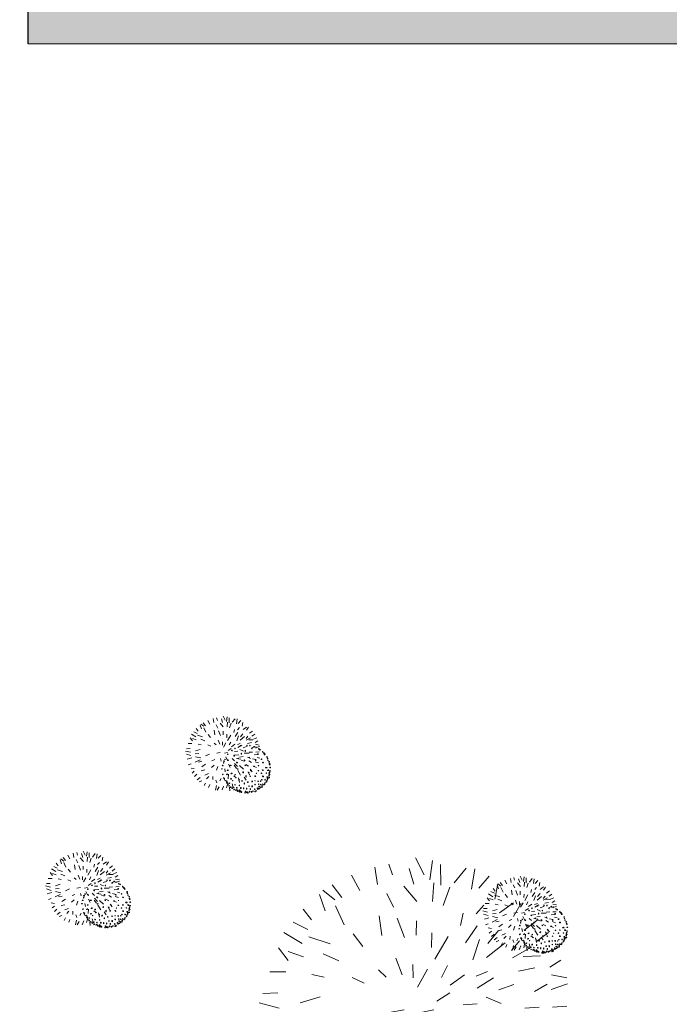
# Model space of a CAD drawing. Header units: centimetres. Extents: x 100159 to 225226, y -81380 to -23241.
# Tile 98 of 256: x 193606 to 195013, y -48531 to -46401. Entities that reach past the tile are written whole.
import ezdxf

# ---------------------------------------------------------------- set-up
doc = ezdxf.new("R2010")
doc.units = ezdxf.units.CM
doc.layers.get('0').update_dxf_attribs({"lineweight": 5})
doc.layers.add('24', color=7, linetype='Continuous', lineweight=15, true_color=0x99ad58)
doc.layers.add('DDL- PAYSAGE HACHURES', color=7, linetype='Continuous', lineweight=15, true_color=0x99ad58)
doc.layers.add('A-Mar-P-TR-esv-massifs', color=7, linetype='Continuous', true_color=0x99ad58)
doc.layers.add('A-Mar-P-TX-légende', color=7, linetype='Continuous')

# ---------------------------------------------------------------- blocks, each defined once
blk = doc.blocks.new('arb3')
for centre, major_axis, ratio in [((74.509, 212.969), (0.0314, -0.0184), 0.235667), ((74.698, 213.114), (-0.0093, 0.0352), 0.235667), ((75.039, 213.299), (-0.0115, 0.0265), 0.599346), ((75.384, 212.986), (0.006, -0.0361), 0.232532), ((75.471, 213.334), (0.0002, 0.0364), 0.235667), ((75.663, 213.342), (0.0257, 0.0257), 0.235667), ((75.802, 213.166), (-0.009, -0.0301), 0.394929), ((75.949, 213.278), (-0.0115, 0.0265), 0.599346), ((76.064, 213.242), (0.0081, 0.0277), 0.599346), ((76.258, 213.149), (-0.0115, 0.0265), 0.599346), ((76.337, 213.098), (0.0257, 0.0257), 0.235667), ((76.515, 212.969), (-0.0115, 0.0265), 0.599346), ((76.595, 212.9), (0.0257, 0.0257), 0.235667), ((74.016, 212.263), (-0.03, 0.0193), 0.403055), ((74.089, 212.373), (-0.0043, 0.0257), 0.465085), ((74.243, 212.714), (-0.0215, 0.0193), 0.599346), ((74.286, 212.327), (0.0331, -0.021), 0.390988), ((74.665, 212.646), (0.0271, -0.0271), 0.40057), ((74.945, 212.477), (0.0179, -0.0197), 0.336339), ((75.135, 212.787), (0.015, -0.0361), 0.317162), ((75.355, 212.37), (0.0222, -0.0369), 0.242573), ((75.661, 212.567), (-0.0107, -0.0304), 0.228787), ((76.085, 212.409), (-0.0271, -0.0241), 0.299439), ((76.217, 212.811), (-0.0211, -0.0241), 0.506656), ((76.458, 212.487), (-0.0271, -0.018), 0.497894), ((76.563, 212.273), (-0.0361, -0.015), 0.384524), ((76.636, 212.853), (-0.0115, 0.0265), 0.599346), ((76.655, 212.815), (0.0257, 0.0257), 0.235667), ((76.814, 212.643), (0.0283, 0.0055), 0.599346), ((76.844, 212.544), (0.0257, 0.0257), 0.235667), ((76.878, 212.433), (-0.0043, 0.0257), 0.465085), ((76.964, 212.336), (-0.0268, -0.0106), 0.599346), ((73.911, 211.749), (0.0358, 0.0067), 0.235667), ((73.949, 211.963), (-0.0269, 0.0106), 0.599346), ((74.003, 212.145), (-0.0043, 0.0257), 0.465085), ((74.289, 211.675), (0.0361, 0), 0.500009), ((74.464, 211.994), (0.0481, 0), 0.249994), ((74.879, 212.201), (0.0361, -0.0271), 0.274892), ((74.925, 211.778), (0.0304, 0.0107), 0.372036), ((75.417, 212.033), (0.0197, -0.0295), 0.310149), ((75.808, 211.722), (-0.0271, 0.0148), 0.535283), ((76.004, 212.003), (-0.0251, -0.0036), 0.399957), ((76.283, 211.743), (-0.0257, 0.0026), 0.505236), ((76.281, 212.057), (-0.0222, 0), 0.333371), ((76.575, 211.78), (-0.0361, 0.009), 0.291443), ((76.792, 211.949), (-0.0541, 0.003), 0.337423), ((76.917, 211.785), (-0.0407, 0.0023), 0.511309), ((76.989, 212.223), (0.0257, 0.0257), 0.235667), ((77.007, 212.169), (-0.0257, -0.0107), 0.516018), ((77.042, 211.747), (0.0363, 0.0026), 0.235667), ((77.045, 211.976), (-0.0284, -0.0053), 0.599346), ((77.032, 211.652), (-0.0043, 0.0257), 0.465085), ((73.986, 211.39), (0.0257, 0.0257), 0.235667), ((74.085, 211.128), (-0.0272, -0.0096), 0.599346), ((74.2, 210.991), (-0.0043, 0.0257), 0.465085), ((74.259, 211.407), (0.0361, 0.021), 0.359897), ((74.527, 211.119), (0.0271, 0.021), 0.372088), ((74.548, 211.476), (0.0361, 0.018), 0.333273), ((74.639, 211.005), (0.0161, 0.0143), 0.41521), ((74.789, 211.405), (0.0188, 0.0178), 0.505236), ((74.84, 211.215), (0.015, 0.021), 0.367582), ((75.056, 211.08), (0.0211, 0.0301), 0.183186), ((75.249, 211.02), (0.0071, 0.0285), 0.686094), ((75.303, 211.588), (0.0211, 0.0391), 0.345433), ((75.492, 211.332), (0, 0.0481), 0.279574), ((75.67, 211.577), (-0.0123, 0.0123), 0.721209), ((75.767, 211.355), (-0.0172, 0.0193), 0.505236), ((75.905, 211.019), (-0.0211, 0.0301), 0.40963), ((76.109, 211.362), (-0.0331, 0.0241), 0.303077), ((76.103, 211.059), (-0.0142, 0.0178), 0.156161), ((76.17, 211.557), (-0.0148, 0.0123), 0.286339), ((76.299, 211.051), (-0.0249, 0.0274), 0.336356), ((76.46, 211.062), (-0.0172, 0.0193), 0.505236), ((76.489, 211.574), (-0.0233, 0.0072), 0.72409), ((76.542, 211.149), (-0.0226, 0.0136), 0.514539), ((76.598, 211.379), (-0.0349, 0.0224), 0.365513), ((76.748, 211.166), (-0.0172, 0.0193), 0.505236), ((76.813, 211.599), (-0.0172, 0.0193), 0.505236), ((76.848, 211.041), (-0.0215, 0.0193), 0.599346), ((76.883, 211.348), (-0.0294, 0.009), 0.514694), ((76.869, 211.124), (-0.0043, 0.0257), 0.465085), ((76.898, 211.279), (-0.0213, 0.0151), 0.465085), ((76.908, 211.199), (-0.0205, 0.0161), 0.465085), ((76.958, 211.284), (0.0362, -0.0041), 0.235667), ((76.994, 211.601), (-0.0043, 0.0257), 0.465085), ((76.998, 211.442), (-0.0043, 0.0257), 0.465085), ((77.026, 211.519), (-0.0279, 0.0086), 0.592729), ((77.024, 211.317), (-0.0043, 0.0257), 0.465085), ((74.273, 210.863), (0.0257, 0.0257), 0.235667), ((74.265, 210.949), (-0.0043, 0.0257), 0.465085), ((74.316, 210.828), (-0.0043, 0.0257), 0.465085), ((74.35, 210.76), (-0.0043, 0.0257), 0.465085), ((74.426, 210.669), (-0.0115, 0.0265), 0.599346), ((74.44, 210.835), (-0.0179, -0.0161), 0.371636), ((74.531, 210.588), (0.0257, 0.0257), 0.235667), ((74.627, 210.519), (-0.0115, 0.0265), 0.599346), ((74.727, 210.568), (0.0136, 0.0294), 0.349199), ((74.754, 210.438), (0.0257, 0.0257), 0.235667), ((74.805, 210.75), (0.0149, 0.0249), 0.514464), ((74.874, 210.408), (-0.0043, 0.0257), 0.465085), ((74.935, 210.563), (0.0149, 0.0224), 0.562458), ((74.951, 210.429), (-0.0043, 0.0257), 0.465085), ((74.992, 210.352), (-0.0115, 0.0265), 0.599346), ((75.076, 210.339), (-0.0043, 0.0257), 0.465085), ((75.097, 210.73), (0.0075, 0.0348), 0.209591), ((75.109, 210.403), (0.0068, 0.0317), 0.545555), ((75.186, 210.558), (0.0075, 0.0274), 0.794185), ((75.183, 210.344), (-0.0043, 0.0257), 0.465085), ((75.375, 210.544), (0.003, 0.0421), 0.256929), ((75.408, 210.859), (0, 0.0348), 0.451845), ((75.507, 210.344), (-0.0023, 0.0317), 0.433382), ((75.571, 210.529), (-0.006, 0.0391), 0.274137), ((75.628, 210.962), (-0.0172, 0.0193), 0.505236), ((75.722, 210.694), (-0.0036, 0.025), 0.632502), ((75.749, 210.331), (-0.0043, 0.0257), 0.465085), ((75.779, 210.361), (-0.0043, 0.0257), 0.465085), ((75.813, 210.514), (-0.0091, 0.0339), 0.391926), ((75.897, 210.331), (-0.0115, 0.0265), 0.599346), ((75.926, 210.697), (-0.0199, 0.0373), 0.394665), ((75.998, 210.382), (-0.0043, 0.0257), 0.465085), ((76.1, 210.516), (-0.0158, 0.0271), 0.482869), ((76.118, 210.819), (-0.0174, 0.0249), 0.29542), ((76.129, 210.373), (-0.0115, 0.0265), 0.599346), ((76.191, 210.41), (-0.0215, 0.0193), 0.599346), ((76.277, 210.593), (-0.0204, 0.0181), 0.505052), ((76.303, 210.52), (-0.0043, 0.0257), 0.465085), ((76.345, 210.848), (-0.0172, 0.0193), 0.505236), ((76.35, 210.569), (-0.0172, 0.0193), 0.505236), ((76.381, 210.706), (-0.0204, 0.0181), 0.648582), ((76.419, 210.584), (-0.0043, 0.0257), 0.465085), ((76.478, 210.837), (-0.0226, 0.0181), 0.563107), ((76.474, 210.665), (-0.0043, 0.0257), 0.465085), ((76.567, 210.682), (-0.0115, 0.0265), 0.599346), ((76.576, 210.761), (-0.0148, 0.0215), 0.465085), ((76.603, 210.871), (-0.0204, 0.0204), 0.400553), ((76.693, 210.841), (-0.0043, 0.0257), 0.465085), ((76.73, 210.875), (-0.0115, 0.0265), 0.599346), ((76.75, 210.954), (-0.0171, 0.0197), 0.465085), ((75.142, 210.302), (-0.0157, -0.0242), 0.599346), ((75.241, 210.296), (-0.0115, 0.0265), 0.599346), ((75.481, 210.258), (-0.0115, 0.0265), 0.599346), ((75.573, 210.284), (-0.0043, 0.0257), 0.465085), ((75.608, 210.314), (-0.0043, 0.0257), 0.465085), ((75.663, 210.269), (-0.0043, 0.0279), 0.532197)]:
    blk.add_ellipse(centre, major_axis=major_axis, ratio=ratio)
blk = doc.blocks.new('Z$W@#8269')
at = {"xscale": 1.84570613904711, "yscale": 1.84570613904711, "zscale": 1.84570613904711}
blk.add_blockref('arb3', (-136.35, -388.02), dxfattribs=at)
blk = doc.blocks.new('arb2')
for p, q in [((70.6201, 212.9592), (70.5793, 213.163)), ((70.7526, 213.0407), (70.6813, 213.1732)), ((70.9768, 213.0611), (70.9055, 213.2037)), ((71.0889, 213.0916), (71.1603, 213.2343)), ((71.303, 213.0407), (71.3234, 213.2547)), ((71.4559, 213.0509), (71.4559, 213.2139)), ((71.5578, 213.0611), (71.6189, 213.1833)), ((70.508, 212.8777), (70.4774, 213.0713)), ((71.1909, 212.9694), (71.1705, 213.1324)), ((71.7005, 212.9796), (71.8228, 213.1018)), ((71.8431, 212.9388), (71.8737, 213.0916)), ((71.4253, 212.786), (71.3947, 213.0101)), ((71.8941, 212.8879), (71.9654, 213.0305)), ((70.4367, 212.8064), (70.3042, 212.949)), ((71.6597, 212.7452), (71.7922, 212.9082)), ((72.0368, 212.7554), (72.1387, 212.8981)), ((70.2022, 212.7147), (70.1105, 212.8064)), ((70.9055, 212.6433), (70.7628, 212.7962)), ((71.0991, 212.6943), (71.0686, 212.8165)), ((71.3132, 212.6331), (71.303, 212.8064)), ((70.5997, 212.4599), (70.5488, 212.6841)), ((70.7322, 212.6128), (70.6507, 212.7452)), ((72.1693, 212.623), (72.312, 212.7248)), ((70.0799, 212.5109), (70.0392, 212.6433)), ((70.5182, 212.4599), (70.3347, 212.6026)), ((71.5476, 212.4803), (71.6189, 212.623)), ((72.3222, 212.5313), (72.4037, 212.6128)), ((69.978, 212.4599), (69.8659, 212.5109)), ((70.4978, 212.358), (70.4061, 212.4701)), ((71.731, 212.358), (71.8941, 212.4701)), ((72.0368, 212.3784), (72.1285, 212.5007)), ((71.2214, 212.3071), (71.2214, 212.4396)), ((72.1897, 212.195), (72.2712, 212.3784)), ((72.3324, 212.2969), (72.4547, 212.409)), ((72.4649, 212.246), (72.577, 212.3988)), ((69.9169, 212.3071), (69.7844, 212.358)), ((70.9055, 212.2052), (70.7628, 212.3275)), ((71.8126, 212.1441), (71.9553, 212.2969)), ((69.8557, 212.1237), (69.713, 212.195)), ((70.2226, 212.0931), (70.1207, 212.2154)), ((70.4468, 212.1746), (70.2838, 212.2663)), ((71.4049, 212.2358), (71.3743, 212.1339)), ((72.4445, 212.1746), (72.6279, 212.2358)), ((69.764, 212.0014), (69.6723, 212.0829)), ((71.466, 212.0014), (71.5883, 212.1339)), ((72.0164, 212.1135), (71.8839, 212.0524)), ((72.261, 212.0524), (72.4343, 212.1237)), ((72.4445, 212.0524), (72.6279, 212.1441)), ((70.1513, 211.8894), (70.029, 211.9912)), ((70.7934, 211.9097), (70.7016, 211.9912)), ((70.5793, 211.8282), (70.4367, 211.8894)), ((71.1603, 211.8282), (71.0686, 211.9505)), ((71.4864, 211.8894), (71.6087, 211.9505)), ((71.8431, 211.8588), (71.9756, 211.9199)), ((72.2712, 211.9403), (72.4649, 211.9607)), ((72.526, 211.9403), (72.7095, 211.8995)), ((69.7436, 211.8282), (69.6213, 211.8282)), ((70.0595, 211.818), (69.9271, 211.8588)), ((71.6291, 211.7977), (71.4253, 211.8078)), ((72.5464, 211.7569), (72.74, 211.818)), ((70.8545, 211.6448), (70.9361, 211.7161)), ((72.0164, 211.7569), (71.7514, 211.7773)), ((72.1693, 211.6958), (72.2916, 211.7263)), ((72.5872, 211.6958), (72.74, 211.655)), ((69.764, 211.6346), (69.6417, 211.6244)), ((70.1309, 211.6652), (70.0086, 211.6143)), ((70.5997, 211.6652), (70.4265, 211.6448)), ((71.2112, 211.6652), (71.2928, 211.5633)), ((71.6189, 211.6346), (71.7514, 211.6346)), ((72.4547, 211.5735), (72.3426, 211.6041)), ((70.0494, 211.492), (69.9678, 211.4003)), ((71.1093, 211.5429), (71.0176, 211.4309)), ((71.517, 211.492), (71.3845, 211.5735)), ((71.5883, 211.5226), (71.7412, 211.441)), ((72.0368, 211.5735), (72.2406, 211.5429)), ((72.5566, 211.5022), (72.7095, 211.5429)), ((71.9145, 211.4309), (72.1285, 211.4614)), ((72.4547, 211.4003), (72.6075, 211.3188)), ((69.8557, 211.3697), (69.6621, 211.3188)), ((70.2124, 211.3188), (70.0901, 211.329)), ((70.6405, 211.3595), (70.5386, 211.2882)), ((70.8749, 211.3086), (70.7832, 211.1761)), ((71.466, 211.3188), (71.5374, 211.1965)), ((71.8737, 211.2474), (71.782, 211.329)), ((71.996, 211.3188), (72.2101, 211.2169)), ((72.1285, 211.3697), (72.2916, 211.329)), ((69.8557, 211.2373), (69.6926, 211.2576)), ((70.294, 211.2474), (70.192, 211.1456)), ((71.1603, 211.278), (71.1195, 211.1456)), ((71.4253, 211.0946), (71.3132, 211.278)), ((71.6801, 211.2678), (71.8431, 211.1659)), ((72.4852, 211.2576), (72.6381, 211.2474)), ((70.4978, 211.1252), (70.3245, 211.0539)), ((70.9564, 210.9214), (71.0176, 211.0946)), ((71.2928, 210.9316), (71.2418, 211.1048)), ((71.6495, 210.9825), (71.6393, 211.1456)), ((72.2916, 211.0946), (72.1693, 211.1252)), ((72.4241, 211.0946), (72.5668, 211.0233)), ((69.9678, 211.0844), (69.7946, 211.0742)), ((70.9463, 211.0742), (70.8647, 210.9316)), ((71.3539, 211.0233), (71.4355, 210.901)), ((71.7616, 211.064), (71.8737, 210.952)), ((72.1081, 211.0844), (72.2712, 210.9723)), ((72.2508, 210.8399), (72.1693, 210.9927)), ((70.1003, 210.9723), (69.9576, 210.9418)), ((70.5386, 210.8908), (70.508, 210.7584)), ((71.2622, 210.9112), (71.2826, 210.7686)), ((71.5782, 210.9214), (71.6699, 210.738)), ((72.0164, 210.9723), (72.1183, 210.8399)), ((72.3629, 210.9418), (72.4954, 210.8705)), ((70.0392, 210.8399), (69.9067, 210.7584)), ((70.2022, 210.8093), (70.0901, 210.6972)), ((70.8138, 210.8399), (70.6915, 210.6463)), ((71.0278, 210.8705), (70.9666, 210.6463)), ((72.2814, 210.8297), (72.3935, 210.7278)), ((71.4966, 210.7176), (71.5068, 210.5852)), ((71.7107, 210.7482), (71.782, 210.6259)), ((71.9043, 210.738), (72.0266, 210.6565)), ((72.1897, 210.7074), (72.3018, 210.6361)), ((70.5488, 210.6769), (70.3959, 210.5546)), ((71.1909, 210.6463), (71.1807, 210.5138)), ((71.3743, 210.4731), (71.3845, 210.6055)), ((71.996, 210.5954), (72.1183, 210.4731)), ((72.1285, 210.6565), (72.1693, 210.5037)), ((71.5578, 210.361), (71.5272, 210.5037)), ((71.7718, 210.4018), (71.7005, 210.5138)), ((71.8431, 210.5037), (71.9145, 210.3814)), ((70.6813, 210.4833), (70.6099, 210.3508)), ((70.9564, 210.4221), (70.8647, 210.3203)), ((71.0889, 210.4018), (71.0278, 210.2693)), ((71.2622, 210.3406), (71.2724, 210.198)), ((71.466, 210.3508), (71.4864, 210.2082)), ((71.6699, 210.3508), (71.6903, 210.2387))]:
    blk.add_line(p, q)
blk = doc.blocks.new('Z$W@#32203')
at = {"xscale": 1.845706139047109, "yscale": 1.845706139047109, "zscale": 1.845706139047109}
blk.add_blockref('arb2', (-128.5, -387.964), dxfattribs=at)
blk = doc.blocks.new('Z$W@#1095')
for points in [[(3.307, 7.712), (3.214, 7.616), (3.245, 7.715)], [(3.633, 7.407), (3.541, 7.311), (3.572, 7.411)], [(4.396, 7.201), (4.303, 7.105), (4.334, 7.204)], [(2.137, 7.062), (2.045, 6.966), (2.076, 7.066)], [(5.341, 7.058), (5.267, 7.019), (5.448, 7.004)], [(2.863, 6.646), (2.771, 6.55), (2.802, 6.649)], [(3.864, 6.755), (3.79, 6.716), (3.971, 6.701)], [(2.268, 6.632), (2.176, 6.536), (2.207, 6.635)], [(4.059, 6.385), (3.985, 6.346), (4.165, 6.331)], [(5.365, 6.473), (5.291, 6.434), (5.472, 6.419)], [(2.561, 6.369), (2.468, 6.273), (2.499, 6.372)], [(5.754, 6.331), (5.68, 6.292), (5.861, 6.277)], [(2.874, 6.022), (2.781, 5.926), (2.812, 6.025)], [(2.874, 5.772), (2.782, 5.676), (2.813, 5.776)], [(1.119, 4.947), (1.026, 4.851), (1.058, 4.95)], [(2.857, 4.896), (2.846, 4.813), (2.963, 4.952)], [(3.541, 4.856), (3.467, 4.817), (3.648, 4.802)], [(1.485, 4.77), (1.393, 4.674), (1.424, 4.774)], [(1.764, 4.714), (1.672, 4.618), (1.703, 4.718)], [(2.709, 4.702), (2.635, 4.664), (2.816, 4.648)], [(4.648, 4.634), (4.574, 4.596), (4.755, 4.581)], [(5.037, 4.323), (5.043, 4.24), (5.13, 4.399)], [(7.995, 4.13), (7.902, 4.034), (7.933, 4.133)], [(0.32, 3.885), (0.228, 3.789), (0.259, 3.889)], [(5.904, 3.769), (5.83, 3.73), (6.011, 3.715)], [(3.49, 3.445), (3.416, 3.483), (3.507, 3.327)], [(3.952, 3.593), (3.878, 3.555), (4.059, 3.539)], [(5.714, 3.622), (5.64, 3.583), (5.821, 3.568)], [(6.325, 3.596), (6.251, 3.557), (6.432, 3.542)], [(7.273, 3.528), (7.199, 3.489), (7.38, 3.474)], [(7.535, 3.508), (7.461, 3.469), (7.642, 3.454)], [(0.092, 3.255), (0, 3.159), (0.031, 3.258)], [(0.636, 3.397), (0.544, 3.301), (0.575, 3.401)], [(6.308, 3.21), (6.234, 3.171), (6.415, 3.156)], [(6.915, 3.371), (6.841, 3.332), (7.022, 3.317)], [(7.884, 3.275), (7.792, 3.179), (7.823, 3.279)], [(2.621, 3.163), (2.547, 3.124), (2.728, 3.109)], [(7.751, 3.098), (7.659, 3.002), (7.69, 3.102)], [(7.922, 3.045), (7.829, 2.949), (7.86, 3.049)], [(0.726, 2.886), (0.634, 2.79), (0.665, 2.889)], [(2.06, 2.884), (1.986, 2.845), (2.167, 2.83)], [(3.087, 2.703), (2.995, 2.607), (3.026, 2.706)], [(5.369, 2.781), (5.296, 2.742), (5.476, 2.727)], [(5.95, 2.723), (5.876, 2.685), (6.057, 2.669)], [(6.865, 2.748), (6.791, 2.709), (6.972, 2.694)], [(7.666, 2.875), (7.574, 2.779), (7.605, 2.879)], [(0.91, 2.401), (0.836, 2.362), (1.017, 2.347)], [(2.785, 2.426), (2.692, 2.33), (2.723, 2.429)], [(3.915, 2.615), (3.841, 2.576), (4.022, 2.561)], [(4.719, 2.612), (4.645, 2.573), (4.826, 2.558)], [(5.038, 2.513), (4.964, 2.474), (5.145, 2.459)], [(0.549, 2.268), (0.457, 2.172), (0.488, 2.272)], [(0.774, 2.338), (0.681, 2.242), (0.712, 2.342)], [(3.413, 2.194), (3.339, 2.156), (3.52, 2.14)], [(1.484, 2.094), (1.41, 2.055), (1.591, 2.04)], [(2.547, 1.866), (2.473, 1.827), (2.654, 1.812)], [(5.471, 2.048), (5.397, 2.009), (5.578, 1.994)], [(7.433, 2.028), (7.341, 1.932), (7.372, 2.031)], [(7.439, 1.948), (7.347, 1.852), (7.378, 1.951)], [(7.638, 1.933), (7.545, 1.837), (7.576, 1.936)], [(7.722, 1.953), (7.63, 1.857), (7.661, 1.957)], [(0.964, 1.617), (0.89, 1.578), (1.071, 1.563)], [(5.577, 1.726), (5.503, 1.687), (5.684, 1.672)], [(5.92, 1.702), (5.846, 1.663), (6.027, 1.648)], [(6.603, 1.616), (6.51, 1.52), (6.541, 1.619)], [(7.117, 1.814), (7.025, 1.718), (7.056, 1.818)], [(1.46, 1.421), (1.386, 1.383), (1.567, 1.367)], [(2.981, 1.339), (2.907, 1.3), (3.088, 1.285)], [(5.81, 1.426), (5.718, 1.33), (5.749, 1.43)], [(5.859, 1.333), (5.767, 1.237), (5.798, 1.336)], [(5.921, 1.532), (5.829, 1.436), (5.86, 1.535)], [(6.095, 1.54), (6.003, 1.444), (6.034, 1.544)], [(4.711, 1.254), (4.619, 1.158), (4.65, 1.257)], [(5.751, 1.086), (5.659, 0.99), (5.69, 1.089)], [(3.507, 0.907), (3.433, 0.868), (3.614, 0.853)], [(4.262, 0.816), (4.188, 0.777), (4.369, 0.762)], [(4.279, 0.935), (4.205, 0.896), (4.386, 0.881)], [(5.916, 0.961), (5.842, 0.922), (6.023, 0.907)], [(5.951, 0.977), (5.859, 0.881), (5.89, 0.98)], [(5.013, 0.644), (4.939, 0.605), (5.12, 0.59)], [(5.778, 0.715), (5.704, 0.676), (5.885, 0.661)], [(6.225, 0.761), (6.152, 0.722), (6.332, 0.707)], [(6.402, 0.571), (6.31, 0.475), (6.341, 0.575)], [(6.778, 0.626), (6.685, 0.53), (6.717, 0.629)], [(3.392, 0.318), (3.3, 0.222), (3.331, 0.322)], [(3.655, 0.361), (3.563, 0.265), (3.594, 0.364)], [(5.929, 0.406), (5.837, 0.31), (5.868, 0.41)], [(6.108, 0.429), (6.016, 0.333), (6.047, 0.432)], [(5.726, 0.216), (5.652, 0.177), (5.832, 0.162)]]:
    blk.add_lwpolyline(points)
for points in [[(3.819, 7.505), (3.825, 7.651), (3.696, 7.583)], [(4.427, 7.3), (4.432, 7.446), (4.303, 7.378)], [(4.541, 7.579), (4.483, 7.518), (4.593, 7.342)], [(4.887, 7.578), (4.927, 7.503), (5.128, 7.549)], [(2.566, 7.287), (2.572, 7.433), (2.443, 7.365)], [(3.254, 7.042), (3.293, 6.967), (3.495, 7.014)], [(4.56, 6.978), (4.566, 7.124), (4.437, 7.056)], [(4.548, 7.138), (4.587, 7.063), (4.788, 7.11)], [(5.639, 6.985), (5.661, 6.806), (5.713, 6.821), (5.748, 6.935), (5.706, 6.948)], [(5.986, 7.048), (6.009, 6.87), (6.06, 6.885), (6.096, 6.999), (6.053, 7.012)], [(3.887, 6.72), (3.909, 6.541), (3.961, 6.556), (3.996, 6.67), (3.954, 6.683)], [(4.384, 6.814), (4.407, 6.636), (4.458, 6.651), (4.494, 6.765), (4.451, 6.778)], [(5.666, 6.821), (5.705, 6.746), (5.907, 6.792)], [(5.745, 6.874), (5.767, 6.695), (5.819, 6.711), (5.854, 6.824), (5.811, 6.838)], [(2.641, 6.434), (2.647, 6.58), (2.518, 6.512)], [(5.643, 6.547), (5.682, 6.472), (5.884, 6.519)], [(6.577, 6.24), (6.583, 6.386), (6.454, 6.318)], [(1.556, 6.272), (1.578, 6.094), (1.63, 6.109), (1.665, 6.223), (1.622, 6.236)], [(1.894, 6.058), (1.9, 6.203), (1.771, 6.135)], [(3.564, 6.117), (3.67, 6.241), (3.738, 6.183), (3.632, 6.059)], [(4.702, 6.214), (4.809, 6.339), (4.877, 6.281), (4.77, 6.156)], [(6.037, 6.271), (5.979, 6.209), (6.089, 6.034)], [(6.207, 6.153), (6.229, 5.974), (6.28, 5.99), (6.316, 6.103), (6.273, 6.117)], [(2.802, 5.953), (2.744, 5.892), (2.854, 5.716)], [(3.026, 5.941), (3.132, 6.066), (3.2, 6.008), (3.094, 5.883)], [(4.027, 6.058), (3.989, 5.95), (4.121, 5.796)], [(5.268, 5.761), (5.274, 5.907), (5.144, 5.839)], [(5.797, 6.002), (5.74, 5.941), (5.849, 5.765)], [(6.059, 5.981), (6.082, 5.802), (6.133, 5.817), (6.169, 5.931), (6.126, 5.944)], [(6.289, 6.018), (6.312, 5.839), (6.363, 5.855), (6.399, 5.968), (6.356, 5.982)], [(2.04, 5.622), (2.062, 5.444), (2.114, 5.459), (2.149, 5.573), (2.106, 5.586)], [(2.361, 5.553), (2.367, 5.699), (2.238, 5.631)], [(5.908, 5.544), (5.914, 5.69), (5.784, 5.622)], [(6.079, 5.694), (6.118, 5.619), (6.32, 5.665)], [(6.362, 5.45), (6.368, 5.595), (6.239, 5.527)], [(6.322, 5.774), (6.362, 5.699), (6.563, 5.745)], [(1.476, 5.517), (1.516, 5.443), (1.717, 5.489)], [(1.604, 5.404), (1.627, 5.225), (1.678, 5.24), (1.714, 5.354), (1.671, 5.367)], [(4.661, 5.369), (4.667, 5.515), (4.538, 5.447)], [(5.133, 5.174), (5.139, 5.32), (5.01, 5.252)], [(5.674, 5.445), (5.696, 5.267), (5.748, 5.282), (5.783, 5.396), (5.741, 5.409)], [(5.777, 5.476), (5.816, 5.401), (6.018, 5.448)], [(6.919, 5.385), (6.941, 5.207), (6.993, 5.222), (7.028, 5.335), (6.986, 5.349)], [(1.149, 5.093), (1.155, 5.239), (1.026, 5.171)], [(1.82, 5.227), (1.897, 5.141), (2.095, 5.182)], [(5.249, 5.015), (5.355, 5.139), (5.423, 5.081), (5.317, 4.957)], [(5.531, 5.287), (5.554, 5.109), (5.605, 5.124), (5.641, 5.238), (5.598, 5.251)], [(5.696, 5.047), (5.802, 5.171), (5.87, 5.113), (5.764, 4.989)], [(6.029, 5.244), (5.971, 5.183), (6.081, 5.007)], [(6.587, 5.132), (6.53, 5.071), (6.639, 4.895)], [(6.706, 5.202), (6.728, 5.023), (6.78, 5.039), (6.815, 5.152), (6.773, 5.166)], [(6.924, 5.15), (6.946, 4.971), (6.998, 4.986), (7.033, 5.1), (6.99, 5.113)], [(7.33, 5.101), (7.352, 4.923), (7.404, 4.938), (7.439, 5.051), (7.397, 5.065)], [(1.304, 5.001), (1.246, 4.939), (1.356, 4.764)], [(1.978, 4.806), (2.055, 4.721), (2.253, 4.762)], [(4.048, 4.617), (4.16, 4.642), (4.22, 4.836)], [(6.306, 4.921), (6.346, 4.846), (6.547, 4.893)], [(6.44, 4.848), (6.462, 4.67), (6.514, 4.685), (6.549, 4.799), (6.506, 4.812)], [(6.716, 4.934), (6.755, 4.859), (6.957, 4.905)], [(6.935, 4.946), (6.877, 4.885), (6.987, 4.709)], [(7.654, 4.891), (7.677, 4.712), (7.728, 4.727), (7.764, 4.841), (7.721, 4.854)], [(1.676, 4.744), (1.619, 4.683), (1.728, 4.507)], [(5.666, 4.475), (5.672, 4.621), (5.543, 4.553)], [(5.874, 4.617), (5.98, 4.742), (6.048, 4.684), (5.942, 4.559)], [(6.256, 4.609), (6.278, 4.431), (6.33, 4.446), (6.365, 4.559), (6.323, 4.573)], [(6.276, 4.572), (6.315, 4.497), (6.516, 4.544)], [(6.575, 4.681), (6.614, 4.607), (6.816, 4.653)], [(7.091, 4.695), (7.033, 4.633), (7.142, 4.458)], [(7.355, 4.781), (7.394, 4.707), (7.596, 4.753)], [(0.928, 4.345), (0.934, 4.491), (0.805, 4.423)], [(1.052, 4.244), (1.058, 4.39), (0.929, 4.322)], [(4.436, 4.181), (4.442, 4.326), (4.313, 4.259)], [(5.476, 4.303), (5.419, 4.241), (5.528, 4.066)], [(6.833, 4.24), (6.94, 4.365), (7.007, 4.307), (6.901, 4.182)], [(6.89, 4.49), (6.912, 4.311), (6.964, 4.326), (6.999, 4.44), (6.956, 4.453)], [(7.252, 4.501), (7.275, 4.323), (7.326, 4.338), (7.362, 4.452), (7.319, 4.465)], [(7.445, 4.27), (7.484, 4.195), (7.686, 4.242)], [(1.618, 4.114), (1.695, 4.029), (1.893, 4.07)], [(3.752, 4.006), (3.758, 4.152), (3.629, 4.084)], [(6.219, 4.073), (6.326, 4.197), (6.394, 4.139), (6.287, 4.015)], [(6.283, 4.057), (6.226, 3.996), (6.335, 3.82)], [(6.307, 4.172), (6.346, 4.098), (6.548, 4.144)], [(6.76, 4.236), (6.703, 4.175), (6.812, 3.999)], [(6.864, 3.888), (6.97, 4.012), (7.038, 3.954), (6.932, 3.83)], [(7.084, 4.073), (7.026, 4.012), (7.136, 3.836)], [(7.06, 3.967), (7.166, 4.091), (7.234, 4.033), (7.128, 3.909)], [(7.596, 4.254), (7.619, 4.075), (7.67, 4.09), (7.706, 4.204), (7.663, 4.218)], [(7.846, 4.254), (7.868, 4.076), (7.92, 4.091), (7.955, 4.204), (7.913, 4.218)], [(0.223, 3.775), (0.263, 3.701), (0.464, 3.747)], [(1.85, 3.733), (1.926, 3.647), (2.125, 3.688)], [(3.084, 3.803), (3.089, 3.949), (2.96, 3.881)], [(4.531, 3.663), (4.638, 3.788), (4.706, 3.729), (4.599, 3.605)], [(5.192, 3.758), (5.134, 3.697), (5.244, 3.521)], [(5.216, 3.606), (5.322, 3.73), (5.39, 3.672), (5.284, 3.548)], [(6.745, 3.836), (6.687, 3.774), (6.797, 3.599)], [(7.228, 3.823), (7.267, 3.748), (7.469, 3.795)], [(7.766, 3.796), (7.788, 3.617), (7.84, 3.632), (7.875, 3.746), (7.832, 3.759)], [(7.852, 3.972), (7.874, 3.793), (7.926, 3.808), (7.961, 3.922), (7.918, 3.935)], [(1.279, 3.622), (1.356, 3.536), (1.554, 3.578)], [(1.842, 3.509), (1.918, 3.423), (2.117, 3.464)], [(2.009, 3.58), (2.085, 3.495), (2.284, 3.536)], [(2.783, 3.461), (2.789, 3.607), (2.66, 3.539)], [(6.515, 3.315), (6.521, 3.461), (6.392, 3.393)], [(6.991, 3.525), (6.934, 3.463), (7.043, 3.288)], [(7.338, 3.635), (7.28, 3.574), (7.39, 3.398)], [(7.712, 3.625), (7.735, 3.447), (7.786, 3.462), (7.822, 3.575), (7.779, 3.589)], [(7.882, 3.369), (7.888, 3.515), (7.759, 3.447)], [(7.767, 3.499), (7.789, 3.32), (7.841, 3.336), (7.876, 3.449), (7.833, 3.463)], [(1.177, 3.427), (1.254, 3.341), (1.452, 3.383)], [(4.464, 3.337), (4.404, 3.239), (4.499, 3.061)], [(5.174, 3.128), (5.179, 3.274), (5.05, 3.206)], [(5.581, 3.356), (5.524, 3.295), (5.633, 3.119)], [(7.301, 3.207), (7.324, 3.029), (7.375, 3.044), (7.411, 3.158), (7.368, 3.171)], [(0.361, 3.015), (0.4, 2.94), (0.602, 2.987)], [(1.746, 3.009), (1.752, 3.155), (1.623, 3.087)], [(3.478, 3.098), (3.517, 3.024), (3.719, 3.07)], [(4.058, 2.967), (4.064, 3.113), (3.935, 3.045)], [(4.774, 3.01), (4.78, 3.156), (4.65, 3.088)], [(5.078, 2.737), (5.088, 2.851), (4.923, 2.968)], [(5.554, 3.068), (5.496, 3.007), (5.606, 2.831)], [(5.946, 2.941), (5.956, 3.055), (5.791, 3.172)], [(6.298, 2.85), (6.304, 2.996), (6.175, 2.928)], [(6.597, 2.961), (6.54, 2.9), (6.649, 2.724)], [(6.558, 3.174), (6.58, 2.995), (6.632, 3.011), (6.667, 3.124), (6.624, 3.138)], [(6.884, 2.869), (6.89, 3.015), (6.761, 2.947)], [(6.83, 2.978), (6.936, 3.103), (7.004, 3.044), (6.898, 2.92)], [(7.118, 3.171), (7.141, 2.992), (7.192, 3.007), (7.228, 3.121), (7.185, 3.134)], [(7.598, 3.006), (7.603, 3.152), (7.474, 3.084)], [(7.548, 3.146), (7.57, 2.968), (7.622, 2.983), (7.657, 3.097), (7.614, 3.11)], [(3.561, 2.57), (3.572, 2.685), (3.406, 2.802)], [(5.644, 2.437), (5.655, 2.551), (5.489, 2.668)], [(6.409, 2.846), (6.431, 2.667), (6.483, 2.683), (6.518, 2.796), (6.475, 2.81)], [(0.531, 2.461), (0.537, 2.607), (0.408, 2.539)], [(0.566, 2.533), (0.508, 2.471), (0.618, 2.296)], [(1.552, 2.465), (1.558, 2.61), (1.429, 2.543)], [(2.038, 2.416), (2.114, 2.331), (2.313, 2.372)], [(4.248, 2.491), (4.324, 2.405), (4.523, 2.446)], [(4.427, 2.239), (4.438, 2.353), (4.272, 2.47)], [(4.882, 2.241), (4.893, 2.356), (4.727, 2.472)], [(5.489, 2.352), (5.495, 2.498), (5.365, 2.43)], [(6.067, 2.341), (6.072, 2.487), (5.943, 2.419)], [(6.266, 2.438), (6.288, 2.26), (6.34, 2.275), (6.375, 2.389), (6.333, 2.402)], [(0.663, 1.983), (0.669, 2.129), (0.54, 2.061)], [(0.775, 2.153), (0.717, 2.092), (0.827, 1.916)], [(3.871, 2.041), (3.881, 2.155), (3.716, 2.272)], [(5.96, 1.926), (5.97, 2.04), (5.805, 2.157)], [(6.43, 2.11), (6.44, 2.224), (6.274, 2.341)], [(6.526, 2.17), (6.565, 2.096), (6.767, 2.142)], [(6.635, 2.37), (6.657, 2.192), (6.709, 2.207), (6.744, 2.32), (6.702, 2.334)], [(6.789, 2.213), (6.811, 2.034), (6.863, 2.05), (6.898, 2.163), (6.855, 2.177)], [(6.859, 2.238), (6.898, 2.163), (7.1, 2.21)], [(7.205, 2.348), (7.228, 2.17), (7.279, 2.185), (7.315, 2.299), (7.272, 2.312)], [(7.313, 2.143), (7.335, 1.965), (7.387, 1.98), (7.422, 2.093), (7.38, 2.107)], [(7.445, 2.367), (7.468, 2.189), (7.519, 2.204), (7.555, 2.317), (7.512, 2.331)], [(7.643, 2.15), (7.665, 1.971), (7.717, 1.986), (7.752, 2.1), (7.709, 2.113)], [(7.874, 2.14), (7.896, 1.961), (7.948, 1.977), (7.983, 2.09), (7.94, 2.104)], [(1.047, 1.849), (1.057, 1.963), (0.892, 2.08)], [(2.128, 1.825), (2.134, 1.971), (2.005, 1.903)], [(2.945, 1.886), (3.022, 1.801), (3.22, 1.842)], [(4.451, 1.772), (4.457, 1.917), (4.328, 1.85)], [(4.814, 1.891), (4.825, 2.006), (4.659, 2.122)], [(5.188, 2.044), (5.13, 1.982), (5.24, 1.807)], [(5.776, 2.079), (5.718, 2.017), (5.828, 1.842)], [(6.058, 2.002), (6.164, 2.127), (6.232, 2.069), (6.126, 1.944)], [(6.245, 1.651), (6.256, 1.766), (6.09, 1.883)], [(6.504, 1.818), (6.514, 1.933), (6.349, 2.05)], [(6.787, 1.668), (6.798, 1.783), (6.632, 1.9)], [(6.922, 1.891), (6.945, 1.712), (6.996, 1.727), (7.032, 1.841), (6.989, 1.854)], [(7.154, 2.084), (7.176, 1.905), (7.228, 1.92), (7.263, 2.034), (7.221, 2.047)], [(7.28, 1.935), (7.302, 1.757), (7.353, 1.772), (7.389, 1.886), (7.346, 1.899)], [(7.482, 1.935), (7.505, 1.756), (7.556, 1.771), (7.591, 1.885), (7.549, 1.898)], [(1.626, 1.691), (1.632, 1.837), (1.503, 1.769)], [(2.27, 1.405), (2.281, 1.52), (2.115, 1.637)], [(3.104, 1.434), (3.115, 1.549), (2.949, 1.666)], [(3.932, 1.588), (4.038, 1.713), (4.106, 1.655), (4, 1.53)], [(4.111, 1.831), (4.15, 1.756), (4.352, 1.803)], [(4.348, 1.741), (4.387, 1.667), (4.589, 1.713)], [(4.644, 1.54), (4.65, 1.686), (4.521, 1.618)], [(4.774, 1.767), (4.716, 1.706), (4.826, 1.53)], [(5.042, 1.429), (5.052, 1.543), (4.886, 1.66)], [(4.891, 1.775), (4.968, 1.689), (5.166, 1.73)], [(5.241, 1.408), (5.252, 1.522), (5.086, 1.639)], [(6.211, 1.66), (6.25, 1.585), (6.452, 1.632)], [(6.418, 1.656), (6.524, 1.78), (6.592, 1.722), (6.486, 1.598)], [(6.687, 1.636), (6.71, 1.458), (6.761, 1.473), (6.796, 1.587), (6.754, 1.6)], [(6.864, 1.583), (6.874, 1.697), (6.708, 1.814)], [(7.819, 1.814), (7.841, 1.635), (7.893, 1.651), (7.928, 1.764), (7.886, 1.778)], [(1.786, 1.309), (1.797, 1.423), (1.631, 1.54)], [(3.548, 1.337), (3.559, 1.451), (3.393, 1.568)], [(4.508, 1.302), (4.514, 1.448), (4.384, 1.38)], [(6.059, 1.473), (6.098, 1.399), (6.3, 1.445)], [(2.928, 0.971), (2.933, 1.117), (2.804, 1.049)], [(3.825, 1.265), (3.865, 1.19), (4.066, 1.237)], [(4.181, 0.851), (4.191, 0.966), (4.026, 1.083)], [(4.875, 1.19), (4.817, 1.128), (4.927, 0.953)], [(5.249, 1.089), (5.192, 1.027), (5.301, 0.852)], [(5.326, 1.125), (5.349, 0.946), (5.4, 0.961), (5.436, 1.075), (5.393, 1.088)], [(5.525, 1.312), (5.548, 1.134), (5.599, 1.149), (5.635, 1.263), (5.592, 1.276)], [(5.638, 1.074), (5.661, 0.896), (5.712, 0.911), (5.748, 1.025), (5.705, 1.038)], [(6.111, 0.989), (6.117, 1.135), (5.988, 1.067)], [(4.612, 0.858), (4.617, 1.004), (4.488, 0.936)], [(4.846, 0.603), (4.857, 0.717), (4.691, 0.834)], [(5.228, 0.804), (5.304, 0.718), (5.503, 0.759)], [(5.977, 0.971), (5.919, 0.91), (6.029, 0.734)], [(6.403, 0.774), (6.409, 0.919), (6.279, 0.852)], [(2.628, 0.559), (2.638, 0.673), (2.473, 0.79)], [(3.198, 0.596), (3.204, 0.742), (3.075, 0.674)], [(4.024, 0.605), (4.03, 0.751), (3.901, 0.683)], [(4.297, 0.472), (4.303, 0.617), (4.174, 0.549)], [(4.474, 0.416), (4.48, 0.562), (4.351, 0.494)], [(4.656, 0.457), (4.662, 0.602), (4.533, 0.535)], [(5.638, 0.734), (5.58, 0.672), (5.69, 0.497)], [(5.905, 0.791), (5.848, 0.729), (5.957, 0.554)], [(5.973, 0.596), (5.979, 0.741), (5.849, 0.674)], [(6.178, 0.454), (6.184, 0.6), (6.055, 0.532)], [(6.566, 0.598), (6.572, 0.744), (6.443, 0.676)], [(3.672, 0.327), (3.615, 0.266), (3.724, 0.09)], [(3.892, 0.521), (3.915, 0.342), (3.966, 0.358), (4.002, 0.471), (3.959, 0.485)], [(4.442, 0.451), (4.384, 0.39), (4.494, 0.214)], [(4.973, 0.151), (4.984, 0.265), (4.818, 0.382)], [(5.132, 0.298), (5.209, 0.212), (5.407, 0.253)], [(5.385, 0.311), (5.391, 0.457), (5.261, 0.389)], [(5.596, 0.321), (5.703, 0.446), (5.771, 0.388), (5.664, 0.263)], [(6.188, 0.435), (6.21, 0.257), (6.262, 0.272), (6.297, 0.385), (6.255, 0.399)], [(2.791, 0.24), (2.83, 0.166), (3.032, 0.212)], [(5.39, 0.058), (5.496, 0.183), (5.564, 0.125), (5.457, 0)], [(5.845, 0.136), (5.884, 0.062), (6.086, 0.108)]]:
    blk.add_lwpolyline(points, close=True)

msp = doc.modelspace()

# ---------------------------------------------------------------- hatches: boundary and pattern name
at = {"layer": '24', "true_color": 0x898989}
h = msp.add_hatch(dxfattribs=at)
h.set_pattern_fill('AR-SAND', color=252, angle=179.9995)
h.set_pattern_definition([(217.499484, (0.38, 1.626), (1.59959, -48.941337), [0, -38.607999, 0, -43.179999, 0, -41.274999]), (187.499484, (0.38, 1.626), (-44.952973, -71.682103), [0, -20.827999, 0, -34.797999, 0, -13.3349996]), (147.499483, (31.622, 1.626), (-79.099236, -0.143005), [0, -12.6999996, 0, -45.7199986, 0, -59.689998]), (137.499483, (31.62, 1.626), (-76.355844, -22.292243), [0, -6.35, 0, -29.971999, 0, -34.289999])])
edge = h.paths.add_edge_path()
edge.add_line((208786, -40210.8), (208776.8, -40127.9))
edge.add_line((208776.8, -40127.9), (208764.2, -40029.7))
edge.add_line((208764.2, -40029.7), (208749.9, -39932.5))
edge.add_line((208749.9, -39932.5), (208733.5, -39836.3))
edge.add_line((208733.5, -39836.3), (208714.7, -39741.6))
edge.add_line((208714.7, -39741.6), (208693.2, -39648.8))
edge.add_line((208693.2, -39648.8), (208668.8, -39558.3))
edge.add_line((208668.8, -39558.3), (208641.1, -39470.9))
edge.add_line((208641.1, -39470.9), (208609.9, -39387.4))
edge.add_line((208609.9, -39387.4), (208575.3, -39308.9))
edge.add_line((208575.3, -39308.9), (208537.4, -39236.7))
edge.add_line((208537.4, -39236.7), (208496.7, -39172.2))
edge.add_line((208496.7, -39172.2), (208454.5, -39116.9))
edge.add_line((208454.5, -39116.9), (208409.4, -39069))
edge.add_line((208409.4, -39069), (208358.6, -39024.9))
edge.add_line((208358.6, -39024.9), (208302.4, -38985.4))
edge.add_line((208302.4, -38985.4), (208241.2, -38950.7))
edge.add_line((208241.2, -38950.7), (208227.2, -38944.4))
edge.add_arc((207978.7, -39704.8), 800, 71.9019, 73.4606)
edge.add_line((208206.4, -38937.9), (208304.6, -41875.7))
edge.add_line((208304.6, -41875.7), (208300.4, -43585.4))
edge.add_line((208300.4, -43585.4), (208277.5, -45719.2))
edge.add_line((208277.5, -45719.2), (208228.3, -46193.7))
edge.add_line((208228.3, -46193.7), (208281.6, -47440.3))
edge.add_line((208281.6, -47440.3), (208001.5, -49413.5))
edge.add_line((208001.5, -49413.5), (207668.1, -50400.1))
edge.add_line((207668.1, -50400.1), (206774.5, -51386.7))
edge.add_line((206774.5, -51386.7), (204987.3, -52013.4))
edge.add_line((204987.3, -52013.4), (202093.2, -52653.3))
edge.add_line((202093.2, -52653.3), (199906, -52879.9))
edge.add_line((199906, -52879.9), (197745.4, -52959.9))
edge.add_line((197745.4, -52959.9), (196398.4, -52813.2))
edge.add_line((196398.4, -52813.2), (195384.8, -52519.9))
edge.add_line((195384.8, -52519.9), (193984.4, -52333.3))
edge.add_line((193984.4, -52333.3), (192717.4, -51893.3))
edge.add_line((192717.4, -51893.3), (192370.7, -51759.9))
edge.add_line((192370.7, -51759.9), (191593.9, -52176.4))
edge.add_line((191593.9, -52176.4), (192407.9, -52325.4))
edge.add_line((192407.9, -52325.4), (192989, -52716.2))
edge.add_line((192989, -52716.2), (193416.6, -52924))
edge.add_line((193416.6, -52924), (194814.9, -53222.1))
edge.add_line((194814.9, -53222.1), (196056.4, -53349.1))
edge.add_line((196056.4, -53349.1), (196391.6, -53429.3))
edge.add_line((196391.6, -53429.3), (201734.5, -53313.9))
edge.add_line((201734.5, -53313.9), (202764.4, -53190.8))
edge.add_line((202764.4, -53190.8), (203785, -52962.9))
edge.add_line((203785, -52962.9), (205074.2, -52503.1))
edge.add_line((205074.2, -52503.1), (206048, -52121.8))
edge.add_line((206048, -52121.8), (207360.2, -51579))
edge.add_line((207360.2, -51579), (207414.2, -51568.4))
edge.add_line((207414.2, -51568.4), (207959.8, -51119.6))
edge.add_line((207959.8, -51119.6), (208151.9, -50840.9))
edge.add_line((208151.9, -50840.9), (208319.6, -50466.1))
edge.add_line((208319.6, -50466.1), (208353.8, -50296.8))
edge.add_line((208353.8, -50296.8), (208488, -49121.2))
edge.add_line((208488, -49121.2), (208889.4, -44355.6))
edge.add_line((208889.4, -44355.6), (208799.8, -41177.4))
edge.add_line((208799.8, -41177.4), (208786, -40210.8))
at = {"layer": 'A-Mar-P-TX-légende', "true_color": 0x515c2d}
h = msp.add_hatch(dxfattribs=at)
h.set_pattern_fill('AR-CONC', color=59, scale=0.25, angle=-52.6301)
h.set_pattern_definition([(28.72563, (200765.847, -42220.186), (40.99655, -20.23894), [4.7625, -52.3875]), (333.7256, (200765.847, -42220.186), (9.1202, 47.70603), [3.81, -41.91]), (79.17663, (200769.263, -42221.873), (50.11682, 27.46683), [4.0475, -44.5225]), (24.9098, (200770.455, -42208.35), (59.3379, -34.38352), [7.14375, -78.58125]), (75.3612, (200775.4, -42211.22), (77.7501, 36.1065), [6.07125, -66.78375]), (329.9096, (200770.455, -42208.35), (77.7502, 36.10636), [5.715, -62.865]), (359.72563, (200775.22, -42213.614), (26.04436, -37.5769), [4.7625, -52.3875]), (304.7256, (200775.22, -42213.614), (31.10504, 37.30308), [3.81, -41.91]), (50.17703, (200777.39, -42216.745), (57.14934, -0.27368), [4.0475, -44.5225]), (16.22563, (200765.847, -42220.186), (8.3894, 19.418067), [0, -41.402, 0, -42.545, 0, -42.06875]), (346.22563, (200765.847, -42220.186), (24.653776, 17.27729), [0, -24.257, 0, -40.4495, 0, -16.03375]), (306.22563, (200752.652, -42215.048), (31.068, -13.63382), [0, -15.875, 0, -49.53, 0, -65.7225]), (296.22563, (200746.734, -42212.744), (36.81508, -7.51315), [0, -20.6375, 0, -32.893, 0, -46.6725])])
h.paths.add_polyline_path([(193624.1, -46331.5), (195198.7, -46331.5), (195198.7, -46453.7), (193624.1, -46453)])
h.paths.add_polyline_path([(195636.6, -46453.4), (195954.3, -46453.4), (195954.3, -46334.9), (195636.6, -46334.9)])

# ---------------------------------------------------------------- linework, layer by layer
at = {"layer": 'A-Mar-P-TR-esv-massifs'}
msp.add_lwpolyline([(193624.1, -46331.5), (195198.7, -46331.5), (195198.7, -46453.7), (193624.1, -46453)], close=True, dxfattribs=at)

# ---------------------------------------------------------------- block references
at = {"layer": '24'}
for name, p, xscale, yscale, zscale, rotation in [('Z$W@#32203', (194080.7, -48095.4), 27.99999999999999, 27.99999999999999, 27.99999999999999, 63.75880314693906), ('Z$W@#8269', (194040.5, -48072.3), 18, 18, 18, 357.5162558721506), ('Z$W@#32203', (193777.6, -48387.1), 27.99999999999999, 27.99999999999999, 27.99999999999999, 63.75880314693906), ('Z$W@#32203', (194724.1, -48441.4), 27.99999999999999, 27.99999999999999, 27.99999999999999, 63.75880314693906), ('Z$W@#8269', (193737.4, -48363.9), 18, 18, 18, 357.5162558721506), ('Z$W@#8269', (194683.9, -48418.3), 18, 18, 18, 357.5162558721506)]:
    msp.add_blockref(name, p, dxfattribs=dict(at, xscale=xscale, yscale=yscale, zscale=zscale, rotation=rotation))
at = {"layer": 'DDL- PAYSAGE HACHURES'}
for name, p, xscale, yscale, zscale, rotation in [('Z$W@#1095', (194342.9, -46483.9), 80.13309212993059, 80.13309212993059, 80.13309316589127, 63.75828688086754), ('Z$W@#32203', (194607.1, -48996.8), 116.9189790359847, 116.9189790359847, 116.9189805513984, 63.75828688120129)]:
    msp.add_blockref(name, p, dxfattribs=dict(at, xscale=xscale, yscale=yscale, zscale=zscale, rotation=rotation))

doc.saveas('drawing.dxf')
